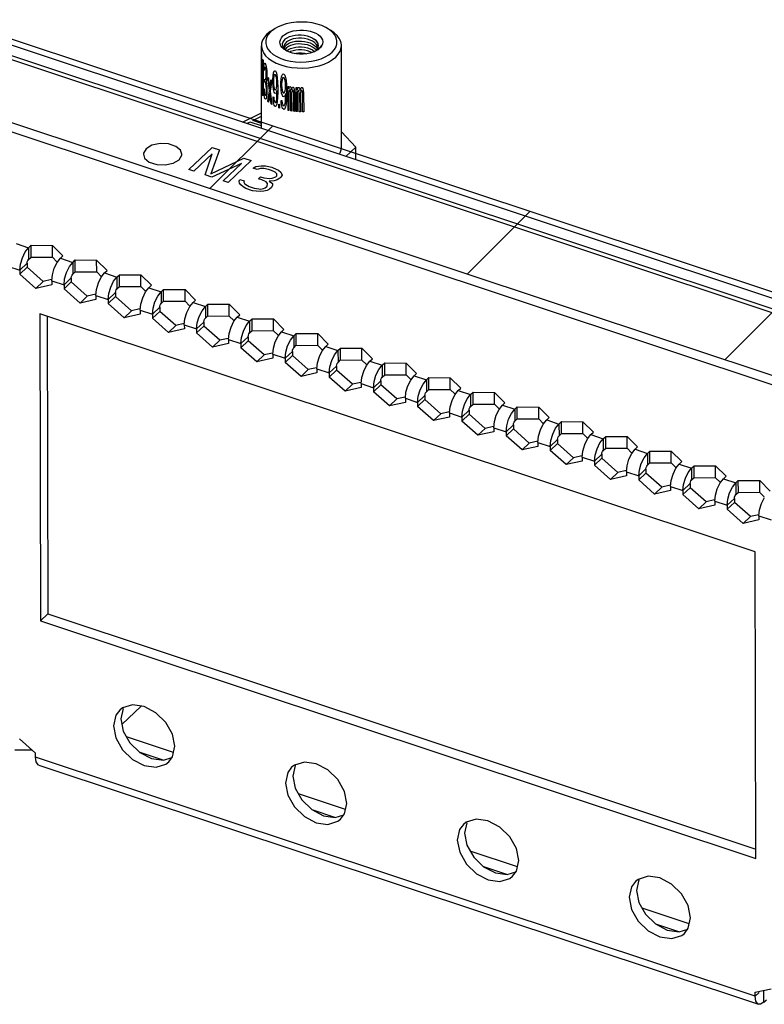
# Model space of a CAD drawing. Extents: x 0 to 1189, y 0 to 841.
# Tile 22 of 256: x 573 to 591, y 133 to 158. Entities that reach past the tile are written whole.
import ezdxf

# ---------------------------------------------------------------- set-up
doc = ezdxf.new("R2010")
doc.units = 0
doc.header["$LTSCALE"] = 65.395
doc.layers.get('0').update_dxf_attribs({"linetype": 'CONTINUOUS'})
for name, color, linetype in [('02___PRT_ALL_AXES', 7, 'CONTINUOUS'), ('03___PRT_ALL_CURVES', 7, 'CONTINUOUS'), ('03__ASM_ALL_CURVES', 7, 'CONTINUOUS')]:
    doc.layers.add(name, color=color, linetype=linetype)

msp = doc.modelspace()

# ---------------------------------------------------------------- linework, layer by layer
at = {"color": 3, "linetype": 'Continuous'}
for p, q in [((528.609, 171.493), (615.382, 142.623)), ((615.683, 142.777), (528.909, 171.647)), ((528.516, 171.425), (615.29, 142.555)), ((526.953, 170.176), (613.727, 141.306)), ((573.036, 152.142), (573.337, 152.042)), ((573.186, 151.797), (573.255, 151.938)), ((573.255, 151.938), (573.337, 152.042)), ((573.337, 152.042), (573.398, 152.1)), ((573.398, 152.1), (573.923, 152.097)), ((573.923, 152.097), (574.18, 151.84)), ((573.123, 151.492), (573.139, 151.64)), ((573.139, 151.64), (573.186, 151.797)), ((573.967, 151.537), (574.037, 151.678)), ((574.037, 151.678), (574.119, 151.782)), ((574.119, 151.782), (574.18, 151.84)), ((574.119, 151.782), (574.42, 151.682)), ((574.338, 151.577), (574.42, 151.682)), ((574.42, 151.682), (574.481, 151.74)), ((574.481, 151.74), (575.006, 151.737)), ((575.006, 151.737), (575.263, 151.48)), ((572.822, 151.592), (573.123, 151.492)), ((573.123, 151.492), (573.123, 151.392)), ((573.921, 151.38), (573.967, 151.537)), ((574.222, 151.28), (574.269, 151.436)), ((574.269, 151.436), (574.338, 151.577)), ((575.12, 151.317), (575.202, 151.422)), ((575.202, 151.422), (575.263, 151.48)), ((575.202, 151.422), (575.503, 151.321)), ((573.515, 151.045), (573.123, 151.392)), ((573.905, 151.231), (573.921, 151.38)), ((573.905, 151.231), (574.206, 151.131)), ((573.905, 151.231), (573.905, 151.132)), ((574.206, 151.131), (574.222, 151.28)), ((575.004, 151.02), (575.05, 151.176)), ((575.05, 151.176), (575.12, 151.317)), ((575.352, 151.076), (575.421, 151.217)), ((575.421, 151.217), (575.503, 151.321)), ((575.503, 151.321), (575.565, 151.38)), ((575.565, 151.38), (576.09, 151.377)), ((576.09, 151.377), (576.346, 151.119)), ((573.905, 151.132), (573.515, 151.045)), ((574.206, 151.131), (574.207, 151.032)), ((574.598, 150.685), (574.207, 151.032)), ((574.988, 150.871), (575.004, 151.02)), ((575.29, 150.771), (575.306, 150.919)), ((575.306, 150.919), (575.352, 151.076)), ((576.134, 150.816), (576.203, 150.957)), ((576.203, 150.957), (576.285, 151.061)), ((576.285, 151.061), (576.346, 151.119)), ((576.285, 151.061), (576.587, 150.961)), ((576.504, 150.857), (576.587, 150.961)), ((576.587, 150.961), (576.648, 151.019)), ((576.648, 151.019), (577.173, 151.016)), ((577.173, 151.016), (577.43, 150.759)), ((574.988, 150.772), (574.598, 150.685)), ((574.988, 150.871), (575.29, 150.771)), ((574.988, 150.871), (574.988, 150.772)), ((575.29, 150.771), (575.29, 150.672)), ((575.681, 150.324), (575.29, 150.672)), ((576.087, 150.659), (576.134, 150.816)), ((576.389, 150.559), (576.435, 150.716)), ((576.435, 150.716), (576.504, 150.857)), ((577.286, 150.597), (577.368, 150.701)), ((577.368, 150.701), (577.43, 150.759)), ((577.368, 150.701), (577.67, 150.601)), ((576.071, 150.511), (576.087, 150.659)), ((576.071, 150.511), (576.373, 150.41)), ((576.071, 150.511), (576.071, 150.411)), ((576.373, 150.41), (576.389, 150.559)), ((577.17, 150.299), (577.217, 150.455)), ((577.217, 150.455), (577.286, 150.597)), ((577.518, 150.355), (577.588, 150.496)), ((577.588, 150.496), (577.67, 150.601)), ((577.67, 150.601), (577.731, 150.659)), ((577.731, 150.659), (578.256, 150.656)), ((578.256, 150.656), (578.513, 150.399)), ((591.14, 144.586), (573.614, 150.417)), ((573.614, 150.417), (573.63, 142.892)), ((576.071, 150.411), (575.681, 150.324)), ((576.373, 150.41), (576.373, 150.311)), ((576.764, 149.964), (576.373, 150.311)), ((577.154, 150.15), (577.17, 150.299)), ((577.456, 150.05), (577.472, 150.199)), ((577.472, 150.199), (577.518, 150.355)), ((578.3, 150.095), (578.369, 150.236)), ((578.369, 150.236), (578.451, 150.341)), ((578.451, 150.341), (578.513, 150.399)), ((578.451, 150.341), (578.753, 150.24)), ((578.671, 150.136), (578.753, 150.24)), ((578.753, 150.24), (578.814, 150.298)), ((578.814, 150.298), (579.339, 150.295)), ((579.339, 150.295), (579.596, 150.038)), ((577.155, 150.051), (576.764, 149.964)), ((577.154, 150.15), (577.456, 150.05)), ((577.154, 150.15), (577.155, 150.051)), ((577.456, 150.05), (577.456, 149.951)), ((577.847, 149.604), (577.456, 149.951)), ((578.254, 149.939), (578.3, 150.095)), ((578.555, 149.838), (578.601, 149.995)), ((578.601, 149.995), (578.671, 150.136)), ((579.452, 149.876), (579.535, 149.98)), ((579.535, 149.98), (579.596, 150.038)), ((579.535, 149.98), (579.836, 149.88)), ((578.238, 149.79), (578.254, 149.939)), ((578.238, 149.79), (578.539, 149.69)), ((578.238, 149.79), (578.238, 149.691)), ((578.539, 149.69), (578.555, 149.838)), ((579.337, 149.578), (579.383, 149.735)), ((579.383, 149.735), (579.452, 149.876)), ((579.684, 149.634), (579.754, 149.775)), ((579.754, 149.775), (579.836, 149.88)), ((579.836, 149.88), (579.897, 149.938)), ((579.897, 149.938), (580.422, 149.935)), ((580.422, 149.935), (580.679, 149.678)), ((578.238, 149.691), (577.847, 149.604)), ((578.539, 149.69), (578.539, 149.59)), ((578.931, 149.243), (578.539, 149.59)), ((579.321, 149.43), (579.337, 149.578)), ((579.622, 149.329), (579.638, 149.478)), ((579.638, 149.478), (579.684, 149.634)), ((580.466, 149.374), (580.536, 149.515)), ((580.536, 149.515), (580.618, 149.62)), ((580.618, 149.62), (580.679, 149.678)), ((580.618, 149.62), (580.919, 149.52)), ((580.837, 149.415), (580.919, 149.52)), ((580.919, 149.52), (580.98, 149.578)), ((580.98, 149.578), (581.505, 149.575)), ((581.505, 149.575), (581.762, 149.318)), ((579.321, 149.33), (578.931, 149.243)), ((579.321, 149.43), (579.622, 149.329)), ((579.321, 149.43), (579.321, 149.33)), ((579.622, 149.329), (579.622, 149.23)), ((580.014, 148.883), (579.622, 149.23)), ((580.42, 149.218), (580.466, 149.374)), ((580.721, 149.117), (580.768, 149.274)), ((580.768, 149.274), (580.837, 149.415)), ((581.619, 149.155), (581.701, 149.259)), ((581.701, 149.259), (581.762, 149.318)), ((581.701, 149.259), (582.002, 149.159)), ((580.404, 149.069), (580.42, 149.218)), ((580.404, 149.069), (580.705, 148.969)), ((580.404, 149.069), (580.404, 148.97)), ((580.705, 148.969), (580.721, 149.117)), ((581.503, 148.857), (581.549, 149.014)), ((581.549, 149.014), (581.619, 149.155)), ((581.851, 148.914), (581.92, 149.055)), ((581.92, 149.055), (582.002, 149.159)), ((582.002, 149.159), (582.064, 149.217)), ((582.064, 149.217), (582.589, 149.214)), ((582.589, 149.214), (582.845, 148.957)), ((580.404, 148.97), (580.014, 148.883)), ((580.705, 148.969), (580.706, 148.87)), ((581.097, 148.523), (580.706, 148.87)), ((581.487, 148.709), (581.503, 148.857)), ((581.789, 148.609), (581.805, 148.757)), ((581.805, 148.757), (581.851, 148.914)), ((582.633, 148.654), (582.702, 148.795)), ((582.702, 148.795), (582.784, 148.899)), ((582.784, 148.899), (582.845, 148.957)), ((582.784, 148.899), (583.085, 148.799)), ((583.003, 148.694), (583.085, 148.799)), ((583.085, 148.799), (583.147, 148.857)), ((583.147, 148.857), (583.672, 148.854)), ((583.672, 148.854), (583.929, 148.597)), ((581.487, 148.61), (581.097, 148.523)), ((581.487, 148.709), (581.789, 148.609)), ((581.487, 148.709), (581.487, 148.61)), ((581.789, 148.609), (581.789, 148.509)), ((582.18, 148.162), (581.789, 148.509)), ((582.57, 148.348), (582.586, 148.497)), ((582.586, 148.497), (582.633, 148.654)), ((582.888, 148.397), (582.934, 148.553)), ((582.934, 148.553), (583.003, 148.694)), ((583.785, 148.434), (583.867, 148.539)), ((583.867, 148.539), (583.929, 148.597)), ((583.867, 148.539), (584.169, 148.438)), ((582.57, 148.348), (582.872, 148.248)), ((582.57, 148.348), (582.57, 148.249)), ((582.872, 148.248), (582.888, 148.397)), ((583.669, 148.137), (583.716, 148.293)), ((583.716, 148.293), (583.785, 148.434)), ((584.017, 148.193), (584.086, 148.334)), ((584.086, 148.334), (584.169, 148.438)), ((584.169, 148.438), (584.23, 148.497)), ((584.23, 148.497), (584.755, 148.494)), ((584.755, 148.494), (585.012, 148.236)), ((582.57, 148.249), (582.18, 148.162)), ((582.872, 148.248), (582.872, 148.149)), ((583.263, 147.802), (582.872, 148.149)), ((583.653, 147.988), (583.669, 148.137)), ((583.955, 147.888), (583.971, 148.036)), ((583.971, 148.036), (584.017, 148.193)), ((584.799, 147.933), (584.868, 148.074)), ((584.868, 148.074), (584.95, 148.178)), ((584.95, 148.178), (585.012, 148.236)), ((584.95, 148.178), (585.252, 148.078)), ((585.17, 147.974), (585.252, 148.078)), ((585.252, 148.078), (585.313, 148.136)), ((585.313, 148.136), (585.838, 148.133)), ((585.838, 148.133), (586.095, 147.876)), ((583.654, 147.889), (583.263, 147.802)), ((583.653, 147.988), (583.955, 147.888)), ((583.653, 147.988), (583.654, 147.889)), ((583.955, 147.888), (583.955, 147.789)), ((584.346, 147.441), (583.955, 147.789)), ((584.737, 147.628), (584.753, 147.776)), ((584.753, 147.776), (584.799, 147.933)), ((585.054, 147.676), (585.1, 147.833)), ((585.1, 147.833), (585.17, 147.974)), ((585.951, 147.714), (586.034, 147.818)), ((586.034, 147.818), (586.095, 147.876)), ((586.034, 147.818), (586.335, 147.718)), ((586.335, 147.718), (586.396, 147.776)), ((586.396, 147.776), (586.921, 147.773)), ((586.921, 147.773), (587.178, 147.516)), ((584.737, 147.628), (585.038, 147.527)), ((584.737, 147.628), (584.737, 147.528)), ((585.038, 147.527), (585.054, 147.676)), ((585.836, 147.416), (585.882, 147.572)), ((585.882, 147.572), (585.951, 147.714)), ((586.183, 147.472), (586.253, 147.613)), ((586.253, 147.613), (586.335, 147.718)), ((584.737, 147.528), (584.346, 147.441)), ((585.038, 147.527), (585.038, 147.428)), ((585.43, 147.081), (585.038, 147.428)), ((585.82, 147.267), (585.836, 147.416)), ((586.121, 147.167), (586.137, 147.316)), ((586.137, 147.316), (586.183, 147.472)), ((586.965, 147.212), (587.035, 147.353)), ((587.035, 147.353), (587.117, 147.458)), ((587.117, 147.458), (587.178, 147.516)), ((587.117, 147.458), (587.418, 147.357)), ((587.336, 147.253), (587.418, 147.357)), ((587.418, 147.357), (587.479, 147.415)), ((587.479, 147.415), (588.004, 147.412)), ((588.004, 147.412), (588.261, 147.155)), ((585.82, 147.168), (585.43, 147.081)), ((585.82, 147.267), (586.121, 147.167)), ((585.82, 147.267), (585.82, 147.168)), ((586.121, 147.167), (586.121, 147.068)), ((586.513, 146.721), (586.121, 147.068)), ((586.903, 146.907), (586.919, 147.056)), ((586.919, 147.056), (586.965, 147.212)), ((587.22, 146.955), (587.267, 147.112)), ((587.267, 147.112), (587.336, 147.253)), ((588.118, 146.993), (588.2, 147.097)), ((588.2, 147.097), (588.261, 147.155)), ((588.2, 147.097), (588.501, 146.997)), ((588.501, 146.997), (588.563, 147.055)), ((588.563, 147.055), (589.088, 147.052)), ((589.088, 147.052), (589.344, 146.795)), ((586.903, 146.808), (586.513, 146.721)), ((586.903, 146.907), (587.204, 146.807)), ((586.903, 146.907), (586.903, 146.808)), ((587.204, 146.807), (587.22, 146.955)), ((588.002, 146.695), (588.048, 146.852)), ((588.048, 146.852), (588.118, 146.993)), ((588.35, 146.751), (588.419, 146.892)), ((588.419, 146.892), (588.501, 146.997)), ((587.204, 146.807), (587.205, 146.707)), ((587.596, 146.36), (587.205, 146.707)), ((587.986, 146.547), (588.002, 146.695)), ((588.288, 146.446), (588.304, 146.595)), ((588.304, 146.595), (588.35, 146.751)), ((589.132, 146.491), (589.201, 146.632)), ((589.201, 146.632), (589.283, 146.737)), ((589.283, 146.737), (589.344, 146.795)), ((589.283, 146.737), (589.584, 146.637)), ((589.502, 146.532), (589.584, 146.637)), ((589.584, 146.637), (589.646, 146.695)), ((589.646, 146.695), (590.171, 146.692)), ((590.171, 146.692), (590.428, 146.435)), ((587.986, 146.447), (587.596, 146.36)), ((587.986, 146.547), (588.288, 146.446)), ((587.986, 146.547), (587.986, 146.447)), ((588.288, 146.446), (588.288, 146.347)), ((588.679, 146), (588.288, 146.347)), ((589.069, 146.186), (589.085, 146.335)), ((589.085, 146.335), (589.132, 146.491)), ((589.387, 146.235), (589.433, 146.391)), ((589.433, 146.391), (589.502, 146.532)), ((590.284, 146.272), (590.366, 146.376)), ((590.366, 146.376), (590.428, 146.435)), ((590.366, 146.376), (590.668, 146.276)), ((590.668, 146.276), (590.729, 146.334)), ((590.729, 146.334), (591.254, 146.331)), ((591.254, 146.331), (591.511, 146.074)), ((589.069, 146.087), (588.679, 146)), ((589.069, 146.186), (589.371, 146.086)), ((589.069, 146.186), (589.069, 146.087)), ((589.371, 146.086), (589.387, 146.235)), ((589.371, 146.086), (589.371, 145.987)), ((590.168, 145.974), (590.215, 146.131)), ((590.215, 146.131), (590.284, 146.272)), ((590.516, 146.031), (590.585, 146.172)), ((590.585, 146.172), (590.668, 146.276)), ((589.762, 145.64), (589.371, 145.987)), ((590.152, 145.826), (590.168, 145.974)), ((590.454, 145.726), (590.47, 145.874)), ((590.47, 145.874), (590.516, 146.031)), ((591.298, 145.771), (591.367, 145.912)), ((590.153, 145.727), (589.762, 145.64)), ((590.152, 145.826), (590.454, 145.726)), ((590.152, 145.826), (590.153, 145.727)), ((590.454, 145.726), (590.454, 145.626)), ((590.845, 145.279), (590.454, 145.626)), ((591.236, 145.465), (591.252, 145.614)), ((591.252, 145.614), (591.298, 145.771)), ((591.236, 145.366), (590.845, 145.279)), ((591.236, 145.465), (591.537, 145.365)), ((591.236, 145.465), (591.236, 145.366)), ((591.156, 137.061), (591.14, 144.586)), ((573.63, 142.892), (591.156, 137.061)), ((575.883, 140.83), (575.639, 140.754)), ((575.476, 140.574), (575.42, 140.316)), ((575.571, 140.701), (575.476, 140.574)), ((575.639, 140.754), (575.571, 140.701)), ((573.118, 139.995), (573.509, 139.648)), ((576.867, 139.558), (576.924, 139.815)), ((573.427, 139.721), (573.004, 139.723)), ((573.509, 139.549), (573.509, 139.648)), ((591.141, 133.683), (573.509, 139.549)), ((573.526, 139.431), (573.509, 139.549)), ((573.591, 139.354), (591.223, 133.487)), ((576.705, 139.377), (576.773, 139.431)), ((576.773, 139.431), (576.867, 139.558)), ((579.851, 139.353), (579.783, 139.299)), ((580.095, 139.428), (579.851, 139.353)), ((579.689, 139.172), (579.632, 138.914)), ((579.783, 139.299), (579.689, 139.172)), ((581.08, 138.156), (581.136, 138.414)), ((580.985, 138.029), (581.08, 138.156)), ((580.917, 137.976), (580.985, 138.029)), ((583.995, 137.898), (583.901, 137.771)), ((584.063, 137.951), (583.995, 137.898)), ((584.307, 138.027), (584.063, 137.951)), ((583.901, 137.771), (583.844, 137.513)), ((585.292, 136.755), (585.349, 137.013)), ((585.198, 136.628), (585.292, 136.755)), ((585.129, 136.574), (585.198, 136.628)), ((588.207, 136.496), (588.113, 136.369)), ((588.276, 136.55), (588.207, 136.496)), ((588.519, 136.626), (588.276, 136.55)), ((588.113, 136.369), (588.057, 136.112)), ((589.504, 135.353), (589.561, 135.611)), ((589.342, 135.173), (589.41, 135.226)), ((589.41, 135.226), (589.504, 135.353)), ((591.141, 133.782), (591.532, 133.869)), ((591.141, 133.683), (591.141, 133.782)), ((591.158, 133.565), (591.141, 133.683)), ((591.205, 133.497), (591.158, 133.565)), ((591.357, 133.539), (591.274, 133.487)), ((591.357, 133.539), (591.418, 133.597)), ((591.223, 133.488), (591.205, 133.497)), ((591.274, 133.487), (591.223, 133.488))]:
    msp.add_line(p, q, dxfattribs=at)
at = {"color": 7, "linetype": 'Continuous'}
for p, q in [((579.345, 157.395), (579.27, 157.335)), ((579.38, 157.418), (579.303, 157.371)), ((579.38, 157.418), (579.345, 157.395)), ((580.663, 157.42), (580.74, 157.374)), ((579.047, 154.966), (579.042, 156.995)), ((579.602, 156.98), (579.604, 156.961)), ((580.437, 156.962), (580.442, 156.998)), ((581.008, 154.511), (581.002, 157)), ((579.043, 156.793), (579.043, 156.786)), ((579.6, 156.919), (579.641, 156.882)), ((579.638, 156.883), (579.602, 156.906)), ((579.636, 156.896), (579.667, 156.867)), ((579.66, 156.87), (579.638, 156.883)), ((579.641, 156.882), (579.656, 156.872)), ((579.67, 156.866), (579.66, 156.87)), ((579.667, 156.867), (579.67, 156.866)), ((579.73, 156.838), (579.67, 156.866)), ((580.363, 156.862), (580.391, 156.885)), ((580.407, 156.884), (580.384, 156.871)), ((580.429, 156.899), (580.439, 156.906)), ((579.075, 155.788), (579.074, 156.472)), ((579.083, 156.637), (579.085, 155.768)), ((579.1, 156.405), (579.102, 156.476)), ((579.102, 156.476), (579.109, 156.538)), ((579.109, 156.538), (579.117, 156.564)), ((579.12, 156.469), (579.114, 156.44)), ((579.117, 156.564), (579.133, 156.563)), ((579.131, 156.473), (579.12, 156.469)), ((579.139, 156.463), (579.131, 156.473)), ((579.133, 156.563), (579.137, 156.558)), ((579.153, 156.521), (579.163, 156.474)), ((579.163, 156.474), (579.173, 156.39)), ((580.269, 156.613), (580.392, 156.639)), ((579.11, 156.391), (579.1, 156.405)), ((579.114, 156.44), (579.11, 156.391)), ((579.151, 156.431), (579.139, 156.463)), ((579.158, 156.386), (579.151, 156.431)), ((579.163, 156.326), (579.158, 156.386)), ((579.159, 156.22), (579.163, 156.289)), ((579.163, 156.289), (579.163, 156.326)), ((579.173, 156.39), (579.176, 156.314)), ((579.176, 156.277), (579.173, 156.205)), ((579.176, 156.314), (579.176, 156.277)), ((579.321, 156.169), (579.328, 156.258)), ((579.328, 156.258), (579.337, 156.326)), ((579.337, 156.326), (579.353, 156.373)), ((579.347, 156.247), (579.34, 156.195)), ((579.357, 156.279), (579.347, 156.247)), ((579.353, 156.373), (579.37, 156.383)), ((579.366, 156.292), (579.357, 156.279)), ((579.39, 156.281), (579.366, 156.292)), ((579.37, 156.383), (579.386, 156.375)), ((579.386, 156.375), (579.403, 156.348)), ((579.4, 156.258), (579.39, 156.281)), ((579.41, 156.216), (579.4, 156.258)), ((579.403, 156.348), (579.421, 156.285)), ((579.421, 156.285), (579.431, 156.207)), ((579.526, 156.171), (579.537, 156.242)), ((579.537, 156.242), (579.556, 156.291)), ((579.556, 156.291), (579.576, 156.304)), ((579.576, 156.304), (579.595, 156.298)), ((579.595, 156.298), (579.615, 156.275)), ((579.615, 156.275), (579.635, 156.214)), ((579.131, 156.178), (579.14, 156.167)), ((579.131, 156.104), (579.131, 156.178)), ((579.14, 156.093), (579.131, 156.104)), ((579.14, 156.167), (579.154, 156.188)), ((579.154, 156.059), (579.14, 156.093)), ((579.154, 156.188), (579.159, 156.22)), ((579.162, 156.014), (579.154, 156.059)), ((579.169, 156.155), (579.159, 156.109)), ((579.159, 156.109), (579.171, 156.06)), ((579.167, 155.936), (579.162, 156.014)), ((579.173, 156.205), (579.169, 156.155)), ((579.171, 156.06), (579.176, 156)), ((579.176, 156), (579.179, 155.923)), ((579.199, 156.218), (579.215, 156.205)), ((579.238, 155.892), (579.222, 156.023)), ((579.234, 156.047), (579.247, 155.941)), ((579.247, 155.941), (579.259, 156.027)), ((579.271, 155.985), (579.255, 155.879)), ((579.278, 156.159), (579.297, 156.147)), ((579.322, 156.095), (579.321, 156.169)), ((579.328, 155.999), (579.322, 156.095)), ((579.338, 155.92), (579.328, 155.999)), ((579.34, 156.195), (579.337, 156.142)), ((579.337, 156.142), (579.337, 156.105)), ((579.337, 156.105), (579.341, 156.048)), ((579.341, 156.048), (579.347, 155.989)), ((579.347, 155.989), (579.357, 155.946)), ((579.418, 156.158), (579.41, 156.216)), ((579.411, 155.957), (579.418, 156.01)), ((579.421, 156.101), (579.418, 156.158)), ((579.418, 156.01), (579.421, 156.064)), ((579.421, 156.064), (579.421, 156.101)), ((579.431, 156.207), (579.439, 156.112)), ((579.439, 156.112), (579.442, 155.981)), ((579.519, 156.082), (579.526, 156.171)), ((579.519, 156.008), (579.519, 156.082)), ((579.527, 155.913), (579.519, 156.008)), ((579.541, 156.111), (579.538, 156.057)), ((579.538, 156.057), (579.538, 156.02)), ((579.538, 156.02), (579.542, 155.963)), ((579.549, 156.164), (579.541, 156.111)), ((579.56, 156.198), (579.549, 156.164)), ((579.572, 156.213), (579.56, 156.198)), ((579.599, 156.205), (579.572, 156.213)), ((579.611, 156.183), (579.599, 156.205)), ((579.623, 156.143), (579.611, 156.183)), ((579.632, 156.086), (579.623, 156.143)), ((579.636, 156.03), (579.632, 156.086)), ((579.632, 155.938), (579.636, 155.993)), ((579.635, 156.214), (579.648, 156.138)), ((579.636, 155.993), (579.636, 156.03)), ((579.648, 156.138), (579.656, 156.043)), ((579.656, 156.043), (579.661, 155.913)), ((579.694, 155.998), (579.715, 155.994)), ((579.695, 155.407), (579.694, 155.998)), ((579.715, 155.994), (579.715, 155.939)), ((579.723, 155.974), (579.736, 155.991)), ((579.736, 155.991), (579.753, 155.988)), ((579.753, 155.988), (579.767, 155.967)), ((579.099, 155.947), (579.109, 155.932)), ((579.101, 155.888), (579.099, 155.947)), ((579.105, 155.827), (579.101, 155.888)), ((579.111, 155.781), (579.105, 155.827)), ((579.109, 155.932), (579.111, 155.892)), ((579.111, 155.892), (579.115, 155.849)), ((579.119, 155.733), (579.111, 155.781)), ((579.115, 155.849), (579.119, 155.825)), ((579.119, 155.825), (579.13, 155.793)), ((579.13, 155.793), (579.143, 155.776)), ((579.143, 155.776), (579.155, 155.782)), ((579.155, 155.782), (579.16, 155.795)), ((579.16, 155.795), (579.164, 155.827)), ((579.164, 155.827), (579.167, 155.862)), ((579.172, 155.746), (579.165, 155.716)), ((579.167, 155.862), (579.167, 155.936)), ((579.177, 155.796), (579.172, 155.746)), ((579.179, 155.849), (579.177, 155.796)), ((579.179, 155.923), (579.179, 155.849)), ((579.234, 155.743), (579.217, 155.614)), ((579.247, 155.83), (579.234, 155.743)), ((579.354, 155.856), (579.338, 155.92)), ((579.371, 155.829), (579.354, 155.856)), ((579.357, 155.946), (579.367, 155.923)), ((579.367, 155.923), (579.391, 155.911)), ((579.387, 155.821), (579.371, 155.829)), ((579.404, 155.831), (579.387, 155.821)), ((579.391, 155.911), (579.401, 155.925)), ((579.401, 155.925), (579.411, 155.957)), ((579.425, 155.896), (579.404, 155.831)), ((579.419, 155.696), (579.422, 155.75)), ((579.422, 155.75), (579.425, 155.859)), ((579.425, 155.859), (579.425, 155.896)), ((579.443, 155.852), (579.439, 155.724)), ((579.442, 155.981), (579.443, 155.852)), ((579.538, 155.835), (579.527, 155.913)), ((579.557, 155.774), (579.538, 155.835)), ((579.542, 155.963), (579.549, 155.906)), ((579.549, 155.906), (579.561, 155.865)), ((579.577, 155.75), (579.557, 155.774)), ((579.561, 155.865), (579.573, 155.843)), ((579.573, 155.843), (579.6, 155.836)), ((579.596, 155.744), (579.577, 155.75)), ((579.616, 155.757), (579.596, 155.744)), ((579.6, 155.836), (579.612, 155.851)), ((579.612, 155.851), (579.624, 155.885)), ((579.64, 155.825), (579.616, 155.757)), ((579.624, 155.885), (579.632, 155.938)), ((579.637, 155.679), (579.64, 155.788)), ((579.64, 155.788), (579.64, 155.825)), ((579.661, 155.784), (579.657, 155.655)), ((579.661, 155.913), (579.661, 155.784)), ((579.715, 155.939), (579.723, 155.974)), ((579.723, 155.9), (579.715, 155.865)), ((579.715, 155.865), (579.716, 155.403)), ((579.736, 155.917), (579.723, 155.9)), ((579.745, 155.915), (579.736, 155.917)), ((579.754, 155.895), (579.745, 155.915)), ((579.758, 155.876), (579.754, 155.895)), ((579.762, 155.839), (579.758, 155.876)), ((579.763, 155.395), (579.762, 155.839)), ((579.767, 155.967), (579.78, 155.91)), ((579.78, 155.91), (579.793, 155.963)), ((579.789, 155.872), (579.784, 155.835)), ((579.784, 155.835), (579.785, 155.392)), ((579.793, 155.889), (579.789, 155.872)), ((579.793, 155.963), (579.806, 155.98)), ((579.802, 155.907), (579.793, 155.889)), ((579.816, 155.905), (579.802, 155.907)), ((579.806, 155.98), (579.824, 155.978)), ((579.825, 155.886), (579.816, 155.905)), ((579.824, 155.978), (579.838, 155.958)), ((579.829, 155.867), (579.825, 155.886)), ((579.834, 155.829), (579.829, 155.867)), ((579.835, 155.386), (579.834, 155.829)), ((579.838, 155.958), (579.847, 155.92)), ((579.847, 155.92), (579.857, 155.827)), ((579.857, 155.827), (579.858, 155.383)), ((579.894, 155.971), (579.917, 155.97)), ((579.895, 155.38), (579.894, 155.971)), ((579.917, 155.97), (579.918, 155.914)), ((579.918, 155.914), (579.927, 155.951)), ((579.927, 155.877), (579.918, 155.841)), ((579.918, 155.841), (579.919, 155.379)), ((579.927, 155.951), (579.942, 155.969)), ((579.942, 155.895), (579.927, 155.877)), ((579.942, 155.969), (579.961, 155.968)), ((579.951, 155.894), (579.942, 155.895)), ((579.961, 155.875), (579.951, 155.894)), ((579.961, 155.968), (579.976, 155.949)), ((579.966, 155.857), (579.961, 155.875)), ((579.971, 155.82), (579.966, 155.857)), ((579.972, 155.376), (579.971, 155.82)), ((579.976, 155.949), (579.991, 155.893)), ((579.991, 155.893), (580.006, 155.948)), ((580.001, 155.856), (579.996, 155.819)), ((579.996, 155.819), (579.997, 155.376)), ((580.006, 155.874), (580.001, 155.856)), ((580.006, 155.948), (580.021, 155.967)), ((580.016, 155.893), (580.006, 155.874)), ((580.031, 155.893), (580.016, 155.893)), ((580.021, 155.967), (580.041, 155.967)), ((580.042, 155.875), (580.031, 155.893)), ((580.041, 155.967), (580.057, 155.949)), ((580.047, 155.856), (580.042, 155.875)), ((580.052, 155.819), (580.047, 155.856)), ((580.053, 155.376), (580.052, 155.819)), ((580.057, 155.949), (580.067, 155.912)), ((580.067, 155.912), (580.078, 155.82)), ((580.078, 155.82), (580.079, 155.377)), ((579.128, 155.703), (579.119, 155.733)), ((579.155, 155.69), (579.146, 155.681)), ((579.165, 155.716), (579.155, 155.69)), ((579.2, 155.627), (579.215, 155.732)), ((579.217, 155.614), (579.2, 155.627)), ((579.28, 155.567), (579.266, 155.673)), ((579.28, 155.686), (579.298, 155.556)), ((579.298, 155.556), (579.28, 155.567)), ((579.329, 155.741), (579.345, 155.732)), ((579.332, 155.683), (579.329, 155.741)), ((579.342, 155.604), (579.332, 155.683)), ((579.358, 155.54), (579.342, 155.604)), ((579.345, 155.732), (579.351, 155.673)), ((579.351, 155.673), (579.361, 155.631)), ((579.375, 155.513), (579.358, 155.54)), ((579.361, 155.631), (579.371, 155.607)), ((579.371, 155.607), (579.391, 155.597)), ((579.388, 155.507), (579.375, 155.513)), ((579.405, 155.517), (579.388, 155.507)), ((579.391, 155.597), (579.402, 155.611)), ((579.402, 155.611), (579.412, 155.643)), ((579.422, 155.565), (579.405, 155.517)), ((579.412, 155.643), (579.419, 155.696)), ((579.433, 155.634), (579.422, 155.565)), ((579.439, 155.724), (579.433, 155.634)), ((579.472, 155.563), (579.49, 155.556)), ((579.472, 155.471), (579.472, 155.563)), ((579.49, 155.556), (579.49, 155.464)), ((579.527, 155.654), (579.546, 155.648)), ((579.531, 155.598), (579.527, 155.654)), ((579.543, 155.52), (579.531, 155.598)), ((579.562, 155.459), (579.543, 155.52)), ((579.546, 155.648), (579.554, 155.59)), ((579.554, 155.59), (579.566, 155.55)), ((579.566, 155.55), (579.577, 155.528)), ((579.577, 155.528), (579.601, 155.521)), ((579.601, 155.521), (579.613, 155.537)), ((579.613, 155.537), (579.625, 155.571)), ((579.625, 155.571), (579.633, 155.624)), ((579.633, 155.624), (579.637, 155.679)), ((579.649, 155.565), (579.637, 155.494)), ((579.657, 155.655), (579.649, 155.565)), ((579.49, 155.464), (579.472, 155.471)), ((579.581, 155.435), (579.562, 155.459)), ((579.597, 155.43), (579.581, 155.435)), ((579.617, 155.443), (579.597, 155.43)), ((579.637, 155.494), (579.617, 155.443)), ((579.716, 155.403), (579.695, 155.407)), ((579.785, 155.392), (579.763, 155.395)), ((579.858, 155.383), (579.835, 155.386)), ((579.919, 155.379), (579.895, 155.38)), ((579.997, 155.376), (579.972, 155.376)), ((580.079, 155.377), (580.053, 155.376)), ((581.355, 154.508), (581.007, 154.887)), ((581.113, 154.278), (581.355, 154.508)), ((581.356, 154.219), (581.355, 154.508)), ((573.337, 152.042), (573.338, 151.753)), ((573.399, 151.811), (573.398, 152.1)), ((573.924, 151.808), (573.923, 152.097)), ((573.123, 151.492), (573.302, 151.661)), ((573.302, 151.661), (573.307, 151.694)), ((573.302, 151.661), (573.302, 151.562)), ((573.307, 151.694), (573.32, 151.728)), ((573.32, 151.728), (573.338, 151.753)), ((573.338, 151.753), (573.399, 151.811)), ((573.399, 151.811), (573.924, 151.808)), ((573.924, 151.808), (574.034, 151.698)), ((574.42, 151.682), (574.421, 151.392)), ((574.482, 151.45), (574.481, 151.74)), ((575.007, 151.448), (575.006, 151.737)), ((573.302, 151.562), (573.123, 151.392)), ((573.694, 151.215), (573.302, 151.562)), ((574.421, 151.392), (574.482, 151.45)), ((574.482, 151.45), (575.007, 151.448)), ((575.007, 151.448), (575.117, 151.337)), ((573.694, 151.215), (573.515, 151.045)), ((573.898, 151.26), (573.694, 151.215)), ((574.206, 151.131), (574.385, 151.301)), ((574.385, 151.201), (574.207, 151.032)), ((574.385, 151.301), (574.39, 151.334)), ((574.385, 151.301), (574.385, 151.201)), ((574.777, 150.854), (574.385, 151.201)), ((574.39, 151.334), (574.403, 151.368)), ((574.403, 151.368), (574.421, 151.392)), ((575.503, 151.321), (575.504, 151.032)), ((575.565, 151.09), (575.565, 151.38)), ((576.09, 151.087), (576.09, 151.377)), ((575.29, 150.771), (575.468, 150.94)), ((575.468, 150.94), (575.473, 150.974)), ((575.468, 150.94), (575.469, 150.841)), ((575.473, 150.974), (575.486, 151.007)), ((575.486, 151.007), (575.504, 151.032)), ((575.504, 151.032), (575.565, 151.09)), ((575.565, 151.09), (576.09, 151.087)), ((576.09, 151.087), (576.2, 150.977)), ((576.587, 150.961), (576.587, 150.672)), ((576.648, 150.73), (576.648, 151.019)), ((577.173, 150.727), (577.173, 151.016)), ((574.777, 150.854), (574.598, 150.685)), ((574.982, 150.9), (574.777, 150.854)), ((575.469, 150.841), (575.29, 150.672)), ((575.86, 150.494), (575.469, 150.841)), ((576.569, 150.647), (576.587, 150.672)), ((576.587, 150.672), (576.648, 150.73)), ((576.648, 150.73), (577.173, 150.727)), ((577.173, 150.727), (577.284, 150.616)), ((575.86, 150.494), (575.681, 150.324)), ((576.065, 150.54), (575.86, 150.494)), ((576.373, 150.41), (576.551, 150.58)), ((576.552, 150.481), (576.373, 150.311)), ((576.551, 150.58), (576.556, 150.613)), ((576.551, 150.58), (576.552, 150.481)), ((576.943, 150.133), (576.552, 150.481)), ((576.556, 150.613), (576.569, 150.647)), ((577.67, 150.601), (577.67, 150.311)), ((577.732, 150.369), (577.731, 150.659)), ((578.257, 150.366), (578.256, 150.656)), ((573.793, 150.358), (573.809, 143.062)), ((577.456, 150.05), (577.635, 150.219)), ((577.635, 150.219), (577.639, 150.253)), ((577.635, 150.219), (577.635, 150.12)), ((577.639, 150.253), (577.652, 150.287)), ((577.652, 150.287), (577.67, 150.311)), ((577.67, 150.311), (577.732, 150.369)), ((577.732, 150.369), (578.257, 150.366)), ((578.257, 150.366), (578.367, 150.256)), ((578.753, 150.24), (578.753, 149.951)), ((578.815, 150.009), (578.814, 150.298)), ((579.34, 150.006), (579.339, 150.295)), ((576.943, 150.133), (576.764, 149.964)), ((577.148, 150.179), (576.943, 150.133)), ((577.635, 150.12), (577.456, 149.951)), ((578.026, 149.773), (577.635, 150.12)), ((578.736, 149.926), (578.753, 149.951)), ((578.753, 149.951), (578.815, 150.009)), ((578.815, 150.009), (579.34, 150.006)), ((579.34, 150.006), (579.45, 149.896)), ((578.026, 149.773), (577.847, 149.604)), ((578.231, 149.819), (578.026, 149.773)), ((578.539, 149.69), (578.718, 149.859)), ((578.718, 149.76), (578.539, 149.59)), ((578.718, 149.859), (578.723, 149.893)), ((578.718, 149.859), (578.718, 149.76)), ((579.109, 149.413), (578.718, 149.76)), ((578.723, 149.893), (578.736, 149.926)), ((579.836, 149.88), (579.837, 149.59)), ((579.898, 149.649), (579.897, 149.938)), ((580.423, 149.646), (580.422, 149.935)), ((579.622, 149.329), (579.801, 149.499)), ((579.801, 149.499), (579.806, 149.532)), ((579.801, 149.499), (579.801, 149.399)), ((579.806, 149.532), (579.819, 149.566)), ((579.819, 149.566), (579.837, 149.59)), ((579.837, 149.59), (579.898, 149.649)), ((579.898, 149.649), (580.423, 149.646)), ((580.423, 149.646), (580.533, 149.535)), ((580.919, 149.52), (580.92, 149.23)), ((580.981, 149.288), (580.98, 149.578)), ((581.506, 149.285), (581.505, 149.575)), ((579.109, 149.413), (578.931, 149.243)), ((579.314, 149.458), (579.109, 149.413)), ((579.801, 149.399), (579.622, 149.23)), ((580.193, 149.052), (579.801, 149.399)), ((580.902, 149.205), (580.92, 149.23)), ((580.92, 149.23), (580.981, 149.288)), ((580.981, 149.288), (581.506, 149.285)), ((581.506, 149.285), (581.616, 149.175)), ((580.193, 149.052), (580.014, 148.883)), ((580.397, 149.098), (580.193, 149.052)), ((580.705, 148.969), (580.884, 149.138)), ((580.884, 149.039), (580.706, 148.87)), ((580.884, 149.138), (580.889, 149.172)), ((580.884, 149.138), (580.884, 149.039)), ((581.276, 148.692), (580.884, 149.039)), ((580.889, 149.172), (580.902, 149.205)), ((582.002, 149.159), (582.003, 148.87)), ((582.064, 148.928), (582.064, 149.217)), ((582.589, 148.925), (582.589, 149.214)), ((581.789, 148.609), (581.967, 148.778)), ((581.967, 148.778), (581.972, 148.811)), ((581.967, 148.778), (581.968, 148.679)), ((581.972, 148.811), (581.985, 148.845)), ((581.985, 148.845), (582.003, 148.87)), ((582.003, 148.87), (582.064, 148.928)), ((582.064, 148.928), (582.589, 148.925)), ((582.589, 148.925), (582.699, 148.815)), ((583.085, 148.799), (583.086, 148.509)), ((583.147, 148.567), (583.147, 148.857)), ((583.672, 148.565), (583.672, 148.854)), ((581.276, 148.692), (581.097, 148.523)), ((581.481, 148.738), (581.276, 148.692)), ((581.968, 148.679), (581.789, 148.509)), ((582.359, 148.332), (581.968, 148.679)), ((583.068, 148.485), (583.086, 148.509)), ((583.086, 148.509), (583.147, 148.567)), ((583.147, 148.567), (583.672, 148.565)), ((583.672, 148.565), (583.783, 148.454)), ((582.359, 148.332), (582.18, 148.162)), ((582.564, 148.377), (582.359, 148.332)), ((582.872, 148.248), (583.05, 148.418)), ((583.051, 148.318), (582.872, 148.149)), ((583.05, 148.418), (583.055, 148.451)), ((583.05, 148.418), (583.051, 148.318)), ((583.442, 147.971), (583.051, 148.318)), ((583.055, 148.451), (583.068, 148.485)), ((584.169, 148.438), (584.169, 148.149)), ((584.231, 148.207), (584.23, 148.497)), ((584.756, 148.204), (584.755, 148.494)), ((583.647, 148.017), (583.442, 147.971)), ((583.955, 147.888), (584.134, 148.057)), ((584.134, 148.057), (584.138, 148.091)), ((584.134, 148.057), (584.134, 147.958)), ((584.138, 148.091), (584.151, 148.124)), ((584.151, 148.124), (584.169, 148.149)), ((584.169, 148.149), (584.231, 148.207)), ((584.231, 148.207), (584.756, 148.204)), ((584.756, 148.204), (584.866, 148.094)), ((585.252, 148.078), (585.252, 147.789)), ((585.314, 147.847), (585.313, 148.136)), ((585.839, 147.844), (585.838, 148.133)), ((583.442, 147.971), (583.263, 147.802)), ((584.134, 147.958), (583.955, 147.789)), ((584.525, 147.611), (584.134, 147.958)), ((585.235, 147.764), (585.252, 147.789)), ((585.252, 147.789), (585.314, 147.847)), ((585.314, 147.847), (585.839, 147.844)), ((585.839, 147.844), (585.949, 147.733)), ((586.397, 147.486), (586.396, 147.776)), ((586.922, 147.483), (586.921, 147.773)), ((584.525, 147.611), (584.346, 147.441)), ((584.73, 147.657), (584.525, 147.611)), ((585.038, 147.527), (585.217, 147.697)), ((585.217, 147.598), (585.038, 147.428)), ((585.217, 147.697), (585.222, 147.73)), ((585.217, 147.697), (585.217, 147.598)), ((585.608, 147.251), (585.217, 147.598)), ((585.222, 147.73), (585.235, 147.764)), ((586.335, 147.718), (586.336, 147.428)), ((585.813, 147.296), (585.608, 147.251)), ((586.121, 147.167), (586.3, 147.336)), ((586.3, 147.336), (586.305, 147.37)), ((586.3, 147.336), (586.3, 147.237)), ((586.305, 147.37), (586.318, 147.404)), ((586.318, 147.404), (586.336, 147.428)), ((586.336, 147.428), (586.397, 147.486)), ((586.397, 147.486), (586.922, 147.483)), ((586.922, 147.483), (587.032, 147.373)), ((587.418, 147.357), (587.419, 147.068)), ((587.48, 147.126), (587.479, 147.415)), ((588.005, 147.123), (588.004, 147.412)), ((585.608, 147.251), (585.43, 147.081)), ((586.3, 147.237), (586.121, 147.068)), ((586.692, 146.89), (586.3, 147.237)), ((587.401, 147.043), (587.419, 147.068)), ((587.419, 147.068), (587.48, 147.126)), ((587.48, 147.126), (588.005, 147.123)), ((588.005, 147.123), (588.115, 147.013)), ((588.563, 146.766), (588.563, 147.055)), ((589.088, 146.763), (589.088, 147.052)), ((586.692, 146.89), (586.513, 146.721)), ((586.896, 146.936), (586.692, 146.89)), ((587.204, 146.807), (587.383, 146.976)), ((587.383, 146.877), (587.205, 146.707)), ((587.383, 146.976), (587.388, 147.01)), ((587.383, 146.976), (587.383, 146.877)), ((587.775, 146.53), (587.383, 146.877)), ((587.388, 147.01), (587.401, 147.043)), ((588.501, 146.997), (588.502, 146.708)), ((587.98, 146.575), (587.775, 146.53)), ((588.288, 146.446), (588.466, 146.616)), ((588.466, 146.616), (588.471, 146.649)), ((588.466, 146.616), (588.467, 146.516)), ((588.471, 146.649), (588.484, 146.683)), ((588.484, 146.683), (588.502, 146.708)), ((588.502, 146.708), (588.563, 146.766)), ((588.563, 146.766), (589.088, 146.763)), ((589.088, 146.763), (589.198, 146.652)), ((589.584, 146.637), (589.585, 146.347)), ((589.646, 146.405), (589.646, 146.695)), ((590.171, 146.402), (590.171, 146.692)), ((587.775, 146.53), (587.596, 146.36)), ((588.467, 146.516), (588.288, 146.347)), ((588.858, 146.169), (588.467, 146.516)), ((589.567, 146.322), (589.585, 146.347)), ((589.585, 146.347), (589.646, 146.405)), ((589.646, 146.405), (590.171, 146.402)), ((590.171, 146.402), (590.282, 146.292)), ((590.73, 146.045), (590.729, 146.334)), ((591.255, 146.042), (591.254, 146.331)), ((588.858, 146.169), (588.679, 146)), ((589.063, 146.215), (588.858, 146.169)), ((589.371, 146.086), (589.549, 146.255)), ((589.55, 146.156), (589.371, 145.987)), ((589.549, 146.255), (589.554, 146.289)), ((589.549, 146.255), (589.55, 146.156)), ((589.941, 145.809), (589.55, 146.156)), ((589.554, 146.289), (589.567, 146.322)), ((590.668, 146.276), (590.668, 145.987)), ((590.146, 145.855), (589.941, 145.809)), ((590.454, 145.726), (590.633, 145.895)), ((590.633, 145.895), (590.637, 145.928)), ((590.633, 145.895), (590.633, 145.796)), ((590.637, 145.928), (590.65, 145.962)), ((590.65, 145.962), (590.668, 145.987)), ((590.668, 145.987), (590.73, 146.045)), ((590.73, 146.045), (591.255, 146.042)), ((591.255, 146.042), (591.365, 145.932)), ((589.941, 145.809), (589.762, 145.64)), ((590.633, 145.796), (590.454, 145.626)), ((591.024, 145.449), (590.633, 145.796)), ((591.024, 145.449), (590.845, 145.279)), ((591.229, 145.494), (591.024, 145.449)), ((573.63, 142.892), (573.809, 143.062)), ((573.809, 143.062), (591.156, 137.29)), ((576.1, 140.799), (575.625, 140.349)), ((575.655, 140.743), (575.598, 140.485)), ((575.598, 140.485), (575.656, 140.189)), ((575.656, 140.189), (575.82, 139.9)), ((576.891, 139.665), (575.736, 140.049)), ((576.633, 139.472), (576.071, 139.659)), ((576.352, 139.512), (576.64, 139.471)), ((576.64, 139.471), (576.852, 139.537)), ((579.867, 139.342), (579.811, 139.084)), ((579.811, 139.084), (579.869, 138.788)), ((579.869, 138.788), (580.032, 138.499)), ((581.103, 138.263), (579.948, 138.648)), ((580.846, 138.07), (580.283, 138.257)), ((580.852, 138.069), (581.064, 138.135)), ((580.565, 138.11), (580.852, 138.069)), ((584.08, 137.94), (584.023, 137.683)), ((584.023, 137.683), (584.081, 137.387)), ((584.081, 137.387), (584.245, 137.098)), ((585.316, 136.862), (584.16, 137.246)), ((585.058, 136.669), (584.496, 136.856)), ((584.777, 136.709), (585.065, 136.668)), ((585.065, 136.668), (585.277, 136.734)), ((588.292, 136.539), (588.235, 136.281)), ((588.235, 136.281), (588.293, 135.985)), ((588.293, 135.985), (588.457, 135.696)), ((589.528, 135.46), (588.373, 135.845)), ((589.27, 135.268), (588.708, 135.455)), ((588.989, 135.307), (589.277, 135.267)), ((589.277, 135.267), (589.489, 135.332)), ((591.141, 133.683), (591.244, 133.78)), ((591.357, 133.539), (591.356, 133.828))]:
    msp.add_line(p, q, dxfattribs=at)
for points in [[(580.663, 157.42), (580.625, 157.442), (580.524, 157.488), (580.412, 157.526), (580.29, 157.553), (580.163, 157.57), (580.033, 157.576), (579.902, 157.572), (579.775, 157.556), (579.652, 157.53), (579.538, 157.494), (579.435, 157.448), (579.38, 157.418)], [(579.18, 157.278), (579.117, 157.207), (579.073, 157.133), (579.048, 157.055), (579.042, 156.995)], [(579.27, 157.335), (579.212, 157.269), (579.171, 157.199), (579.15, 157.126), (579.149, 157.053), (579.167, 156.98), (579.203, 156.909), (579.259, 156.843), (579.331, 156.781), (579.419, 156.727), (579.52, 156.681)], [(579.303, 157.371), (579.26, 157.343), (579.18, 157.278)], [(579.602, 156.906), (579.555, 156.948), (579.522, 156.994), (579.502, 157.043), (579.497, 157.092), (579.507, 157.142), (579.532, 157.19), (579.571, 157.235)], [(579.571, 157.235), (579.62, 157.273), (579.679, 157.308), (579.748, 157.336), (579.823, 157.357), (579.904, 157.372), (579.988, 157.379), (580.073, 157.378), (580.156, 157.37), (580.236, 157.354), (580.31, 157.331), (580.377, 157.302), (580.435, 157.267), (580.482, 157.228), (580.516, 157.184), (580.538, 157.138), (580.547, 157.091), (580.542, 157.043), (580.523, 156.997)], [(579.629, 157.16), (579.676, 157.191), (579.734, 157.218), (579.799, 157.238), (579.868, 157.251), (579.942, 157.258), (580.018, 157.258), (580.093, 157.25), (580.163, 157.235), (580.229, 157.213), (580.288, 157.186), (580.338, 157.154)], [(580.785, 157.326), (580.713, 157.387), (580.663, 157.42)], [(581.002, 157), (581.002, 157.018), (580.987, 157.096), (580.952, 157.173), (580.899, 157.245), (580.828, 157.313), (580.74, 157.374)], [(580.774, 156.834), (580.832, 156.9), (580.873, 156.97), (580.894, 157.043), (580.895, 157.116), (580.877, 157.189), (580.84, 157.26), (580.785, 157.326)], [(579.042, 156.995), (579.043, 156.977), (579.058, 156.899), (579.092, 156.823), (579.146, 156.75), (579.217, 156.682), (579.304, 156.621), (579.407, 156.568), (579.521, 156.523)], [(579.629, 157.16), (579.591, 157.123), (579.566, 157.084), (579.554, 157.042), (579.556, 157), (579.571, 156.959), (579.6, 156.919)], [(579.661, 157.089), (579.632, 157.059), (579.612, 157.027), (579.603, 156.994), (579.602, 156.98)], [(579.604, 156.961), (579.615, 156.928), (579.636, 156.896)], [(579.661, 157.016), (579.629, 156.983), (579.609, 156.947), (579.609, 156.945)], [(580.435, 156.956), (580.419, 156.994), (580.389, 157.036), (580.348, 157.074), (580.297, 157.107), (580.238, 157.135), (580.172, 157.157), (580.102, 157.172), (580.029, 157.181), (579.955, 157.182), (579.884, 157.175), (579.818, 157.162), (579.757, 157.143), (579.704, 157.118), (579.661, 157.089)], [(579.661, 157.016), (579.704, 157.046), (579.756, 157.07), (579.816, 157.09), (579.882, 157.103), (579.954, 157.109), (580.028, 157.108), (580.101, 157.1), (580.171, 157.085), (580.236, 157.064), (580.296, 157.036), (580.347, 157.003), (580.388, 156.964), (580.419, 156.922), (580.419, 156.922)], [(580.392, 156.887), (580.389, 156.892), (580.347, 156.93), (580.296, 156.963), (580.237, 156.991), (580.171, 157.013), (580.101, 157.028), (580.028, 157.036), (579.954, 157.037), (579.882, 157.03), (579.816, 157.017), (579.756, 156.998), (579.704, 156.973), (579.661, 156.944)], [(579.662, 156.872), (579.704, 156.901), (579.757, 156.926), (579.818, 156.945), (579.885, 156.958), (579.956, 156.964), (580.029, 156.964), (580.101, 156.956), (580.171, 156.941), (580.238, 156.919), (580.298, 156.89), (580.348, 156.857), (580.35, 156.856)], [(580.441, 156.99), (580.434, 157.031), (580.414, 157.075), (580.381, 157.116), (580.338, 157.154)], [(580.442, 156.998), (580.442, 157.003), (580.434, 157.044), (580.414, 157.084), (580.381, 157.121), (580.338, 157.154)], [(580.391, 156.885), (580.42, 156.922), (580.437, 156.962)], [(580.523, 156.997), (580.489, 156.951), (580.443, 156.908), (580.407, 156.884)], [(580.523, 156.997), (580.485, 156.949), (580.436, 156.905), (580.407, 156.885)], [(580.439, 156.906), (580.487, 156.949), (580.523, 156.997)], [(580.865, 156.717), (580.927, 156.788), (580.972, 156.862), (580.996, 156.94), (581.002, 157)], [(579.043, 156.786), (579.044, 156.629), (579.045, 156.466), (579.047, 156.297), (579.05, 156.124), (579.053, 155.946)], [(579.661, 156.944), (579.63, 156.911), (579.628, 156.908)], [(580.277, 156.828), (580.238, 156.846), (580.171, 156.868), (580.101, 156.883), (580.029, 156.891), (579.956, 156.892), (579.885, 156.886), (579.818, 156.873), (579.757, 156.854), (579.728, 156.84)], [(579.891, 156.798), (579.808, 156.815), (579.73, 156.838)], [(579.849, 156.807), (579.885, 156.814), (579.956, 156.82), (580.028, 156.819), (580.101, 156.811), (580.156, 156.799)], [(580.238, 156.816), (580.154, 156.799), (580.067, 156.79), (579.979, 156.79), (579.891, 156.798)], [(580.384, 156.871), (580.315, 156.84), (580.238, 156.816)], [(580.331, 156.475), (580.46, 156.505), (580.581, 156.545), (580.689, 156.595), (580.785, 156.653), (580.865, 156.717)], [(580.392, 156.639), (580.506, 156.675), (580.609, 156.72), (580.699, 156.774), (580.774, 156.834)], [(579.05, 155.87), (579.047, 156.009), (579.046, 156.145), (579.044, 156.277), (579.044, 156.406), (579.043, 156.531)], [(579.053, 155.946), (579.055, 156.083), (579.058, 156.223), (579.061, 156.367), (579.065, 156.515), (579.069, 156.667)], [(579.074, 156.472), (579.07, 156.339), (579.066, 156.21), (579.063, 156.083), (579.06, 155.959), (579.057, 155.838)], [(579.069, 156.667), (579.071, 156.663), (579.073, 156.657), (579.076, 156.652), (579.077, 156.648), (579.08, 156.642), (579.083, 156.637)], [(579.137, 156.558), (579.14, 156.55), (579.143, 156.543), (579.147, 156.536), (579.15, 156.528), (579.153, 156.521)], [(579.52, 156.681), (579.632, 156.643), (579.754, 156.616), (579.881, 156.599), (580.011, 156.592), (580.141, 156.597), (580.269, 156.613)], [(579.521, 156.523), (579.646, 156.488), (579.779, 156.463), (579.917, 156.45), (580.056, 156.447), (580.195, 156.455), (580.331, 156.475)], [(579.222, 156.023), (579.207, 156.154), (579.199, 156.218)], [(579.215, 156.205), (579.221, 156.152), (579.234, 156.047)], [(579.259, 156.027), (579.272, 156.115), (579.278, 156.159)], [(579.297, 156.147), (579.288, 156.093), (579.271, 155.985)], [(579.057, 155.838), (579.056, 155.842), (579.054, 155.847), (579.053, 155.853), (579.052, 155.859), (579.051, 155.863), (579.05, 155.87)], [(579.085, 155.768), (579.084, 155.77), (579.082, 155.774), (579.08, 155.778), (579.079, 155.781), (579.078, 155.783), (579.075, 155.788)], [(579.215, 155.732), (579.23, 155.838), (579.238, 155.892)], [(579.266, 155.673), (579.253, 155.778), (579.247, 155.83)], [(579.255, 155.879), (579.264, 155.815), (579.28, 155.686)], [(579.146, 155.681), (579.143, 155.685), (579.14, 155.688), (579.137, 155.692), (579.134, 155.695), (579.131, 155.699), (579.128, 155.703)], [(580.953, 154.332), (580.974, 154.367), (581, 154.441), (581.008, 154.511)], [(575.82, 139.9), (576.064, 139.662), (576.352, 139.512)], [(580.032, 138.499), (580.277, 138.261), (580.565, 138.11)], [(584.245, 137.098), (584.489, 136.86), (584.777, 136.709)], [(588.457, 135.696), (588.701, 135.458), (588.989, 135.307)]]:
    msp.add_lwpolyline(points, dxfattribs=at)
at = {"color": 3, "linetype": 'Continuous'}
for points in [[(576.924, 139.815), (576.866, 140.111), (576.703, 140.4), (576.458, 140.638), (576.17, 140.789), (575.883, 140.83)], [(575.42, 140.316), (575.478, 140.02), (575.641, 139.731), (575.885, 139.493), (576.173, 139.342), (576.461, 139.301), (576.705, 139.377)], [(573.591, 139.354), (573.573, 139.363), (573.526, 139.431)], [(581.136, 138.414), (581.079, 138.71), (580.915, 138.999), (580.671, 139.237), (580.383, 139.388), (580.095, 139.428)], [(579.632, 138.914), (579.69, 138.619), (579.853, 138.33), (580.098, 138.092), (580.386, 137.941), (580.673, 137.9), (580.917, 137.976)], [(585.349, 137.013), (585.291, 137.308), (585.127, 137.597), (584.883, 137.835), (584.595, 137.986), (584.307, 138.027)], [(583.844, 137.513), (583.902, 137.217), (584.066, 136.928), (584.31, 136.69), (584.598, 136.539), (584.886, 136.499), (585.129, 136.574)], [(589.561, 135.611), (589.503, 135.907), (589.34, 136.196), (589.095, 136.434), (588.807, 136.585), (588.519, 136.626)], [(588.057, 136.112), (588.114, 135.816), (588.278, 135.527), (588.522, 135.289), (588.81, 135.138), (589.098, 135.097), (589.342, 135.173)]]:
    msp.add_lwpolyline(points, dxfattribs=at)
at = {"layer": '02___PRT_ALL_AXES', "color": 3, "linetype": 'Continuous'}
msp.add_line((576.295, 154.143), (576.479, 154.082), dxfattribs=at)
for points in [[(577.094, 154.336), (577.063, 154.431), (576.949, 154.527), (576.765, 154.589), (576.56, 154.598), (576.36, 154.556), (576.216, 154.47)], [(576.216, 154.47), (576.152, 154.358), (576.15, 154.335)], [(576.15, 154.335), (576.181, 154.239), (576.295, 154.143)], [(577.028, 154.2), (577.093, 154.312), (577.094, 154.336)], [(576.479, 154.082), (576.685, 154.072), (576.884, 154.114), (577.028, 154.2)]]:
    msp.add_lwpolyline(points, dxfattribs=at)
at = {"layer": '03___PRT_ALL_CURVES', "color": 4, "linetype": 'Continuous'}
for p, q in [((578.578, 155.122), (579.046, 155.35)), ((578.832, 155.16), (579.046, 155.266)), ((578.768, 155.123), (578.69, 155.085)), ((579.046, 155.031), (578.768, 155.123)), ((579.046, 155.089), (578.832, 155.16))]:
    msp.add_line(p, q, dxfattribs=at)
at = {"layer": '03__ASM_ALL_CURVES', "color": 4, "linetype": 'Continuous'}
for p, q in [((615.682, 142.927), (528.909, 171.797)), ((527.312, 170.283), (614.085, 141.413)), ((577.265, 153.959), (577.835, 154.5)), ((577.834, 154.345), (577.385, 153.919)), ((577.665, 153.826), (577.834, 154.345)), ((578.015, 154.44), (577.806, 153.857)), ((577.835, 154.5), (578.015, 154.44)), ((577.806, 153.857), (578.615, 154.24)), ((578.554, 154.105), (577.825, 153.773)), ((578.105, 153.68), (578.554, 154.105)), ((578.795, 154.18), (578.225, 153.64)), ((578.615, 154.24), (578.795, 154.18)), ((578.91, 154.033), (579.039, 154.053)), ((579.039, 154.053), (579.143, 154.049)), ((577.385, 153.919), (577.265, 153.959)), ((577.825, 153.773), (577.665, 153.826)), ((578.842, 153.994), (578.91, 154.033)), ((578.942, 153.961), (578.842, 153.994)), ((579.018, 153.982), (578.942, 153.961)), ((579.102, 153.985), (579.018, 153.982)), ((579.214, 153.963), (579.102, 153.985)), ((579.143, 154.049), (579.295, 154.014)), ((579.294, 153.936), (579.214, 153.963)), ((579.382, 153.892), (579.294, 153.936)), ((579.295, 154.014), (579.335, 154.001)), ((579.335, 154.001), (579.463, 153.942)), ((579.418, 153.849), (579.382, 153.892)), ((579.422, 153.801), (579.418, 153.849)), ((579.463, 153.942), (579.519, 153.893)), ((579.519, 153.893), (579.55, 153.82)), ((579.55, 153.82), (579.521, 153.768)), ((578.225, 153.64), (578.105, 153.68)), ((578.502, 153.672), (578.518, 153.713)), ((578.505, 153.624), (578.502, 153.672)), ((578.541, 153.581), (578.505, 153.624)), ((578.518, 153.713), (578.618, 153.68)), ((578.597, 153.531), (578.541, 153.581)), ((578.618, 153.68), (578.614, 153.65)), ((578.614, 153.65), (578.63, 153.614)), ((578.63, 153.614), (578.658, 153.589)), ((578.658, 153.589), (578.745, 153.544)), ((578.972, 153.733), (579.02, 153.779)), ((579.052, 153.706), (578.972, 153.733)), ((579.02, 153.779), (579.1, 153.752)), ((579.159, 153.655), (579.052, 153.706)), ((579.1, 153.752), (579.244, 153.735)), ((579.195, 153.612), (579.159, 153.655)), ((579.187, 153.553), (579.195, 153.612)), ((579.352, 153.684), (579.236, 153.676)), ((579.236, 153.676), (579.312, 153.62)), ((579.244, 153.735), (579.309, 153.745)), ((579.315, 153.572), (579.287, 153.519)), ((579.309, 153.745), (579.397, 153.778)), ((579.312, 153.62), (579.315, 153.572)), ((579.429, 153.705), (579.352, 153.684)), ((579.397, 153.778), (579.422, 153.801)), ((579.497, 153.745), (579.429, 153.705)), ((579.521, 153.768), (579.497, 153.745)), ((578.665, 153.493), (578.597, 153.531)), ((578.825, 153.44), (578.665, 153.493)), ((578.745, 153.544), (578.865, 153.504)), ((578.917, 153.425), (578.825, 153.44)), ((578.865, 153.504), (578.977, 153.482)), ((579.021, 153.421), (578.917, 153.425)), ((578.977, 153.482), (579.03, 153.481)), ((579.105, 153.424), (579.021, 153.421)), ((579.03, 153.481), (579.094, 153.49)), ((579.094, 153.49), (579.138, 153.507)), ((579.182, 153.446), (579.105, 153.424)), ((579.138, 153.507), (579.187, 153.553)), ((579.238, 153.473), (579.182, 153.446)), ((579.287, 153.519), (579.238, 153.473))]:
    msp.add_line(p, q, dxfattribs=at)
at = {"layer": '03__ASM_ALL_CURVES', "color": 2, "linetype": 'Continuous'}
for p, q in [((577.78, 153.492), (579.315, 155.026)), ((584.089, 151.393), (585.623, 152.928)), ((590.398, 149.294), (591.932, 150.829))]:
    msp.add_line(p, q, dxfattribs=at)

doc.saveas('drawing.dxf')
